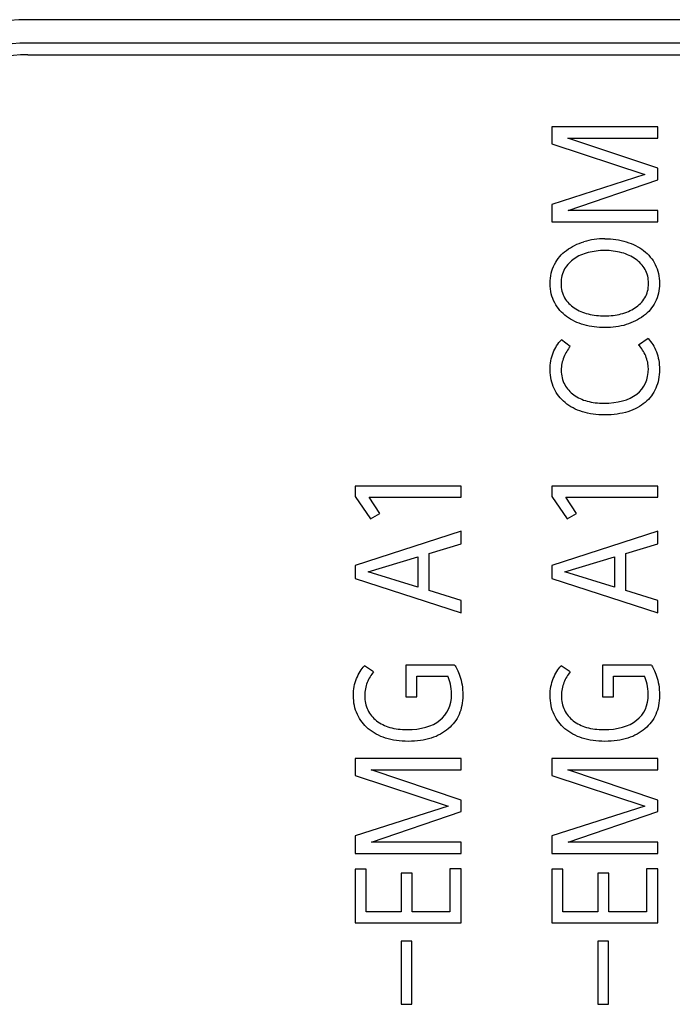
# Model space of a CAD drawing. Header units: millimetres. Extents: x 0 to 841, y 0 to 595.
# Tile 11 of 59: x 281 to 295, y 327 to 348. Entities that reach past the tile are written whole.
import ezdxf

# ---------------------------------------------------------------- set-up
doc = ezdxf.new("R2010")
doc.units = ezdxf.units.MM
doc.header["$LTSCALE"] = 65.395
doc.layers.add('3D-TOPRH-WS-SHAPE', color=7, linetype='CONTINUOUS')
doc.layers.add('STICKER-TOPRH-WS-SHAPE', color=7, linetype='CONTINUOUS')

msp = doc.modelspace()

# ---------------------------------------------------------------- linework, layer by layer
at = {"layer": '3D-TOPRH-WS-SHAPE', "color": 7, "linetype": 'Continuous'}
for p, q in [((335.263, 348.205), (281.263, 348.205)), ((335.263, 347.705), (281.263, 347.705)), ((281.263, 347.455), (335.263, 347.455)), ((292.472, 345.912), (292.472, 345.55)), ((294.735, 345.912), (292.472, 345.912)), ((294.735, 345.672), (294.735, 345.912)), ((292.472, 345.55), (294.456, 344.896)), ((294.735, 345.025), (292.811, 345.672)), ((292.811, 345.672), (294.735, 345.672)), ((294.456, 344.896), (292.472, 344.254)), ((294.735, 344.776), (294.735, 345.025)), ((292.82, 344.123), (294.735, 344.776)), ((292.472, 344.254), (292.472, 343.883)), ((294.735, 344.123), (292.82, 344.123)), ((294.735, 343.883), (294.735, 344.123)), ((292.472, 343.883), (294.735, 343.883)), ((292.865, 341.213), (292.674, 341.356)), ((294.529, 341.381), (294.326, 341.242)), ((288.265, 338.223), (288.265, 338.001)), ((290.529, 338.223), (288.265, 338.223)), ((290.529, 337.986), (290.529, 338.223)), ((292.472, 338.223), (292.472, 338.001)), ((294.735, 338.223), (292.472, 338.223)), ((294.735, 337.986), (294.735, 338.223)), ((288.265, 338.001), (288.595, 337.527)), ((288.792, 337.641), (288.566, 337.986)), ((288.566, 337.986), (290.529, 337.986)), ((292.472, 338.001), (292.801, 337.527)), ((292.998, 337.641), (292.773, 337.986)), ((292.773, 337.986), (294.735, 337.986)), ((288.595, 337.527), (288.792, 337.641)), ((292.801, 337.527), (292.998, 337.641)), ((290.529, 337.259), (288.265, 336.528)), ((290.529, 336.991), (290.529, 337.259)), ((294.735, 337.259), (292.472, 336.528)), ((294.735, 336.991), (294.735, 337.259)), ((289.844, 336.782), (290.529, 336.991)), ((294.05, 336.782), (294.735, 336.991)), ((288.544, 336.389), (289.603, 336.711)), ((289.603, 336.711), (289.603, 336.063)), ((289.844, 335.989), (289.844, 336.782)), ((292.751, 336.389), (293.809, 336.711)), ((293.809, 336.711), (293.809, 336.063)), ((294.05, 335.989), (294.05, 336.782)), ((288.265, 336.528), (288.265, 336.246)), ((292.472, 336.528), (292.472, 336.246)), ((288.265, 336.246), (290.529, 335.513)), ((289.603, 336.063), (288.544, 336.389)), ((292.472, 336.246), (294.735, 335.513)), ((293.809, 336.063), (292.751, 336.389)), ((290.529, 335.781), (289.844, 335.989)), ((294.735, 335.781), (294.05, 335.989)), ((290.529, 335.513), (290.529, 335.781)), ((294.735, 335.513), (294.735, 335.781)), ((288.658, 334.249), (288.462, 334.383)), ((289.346, 334.397), (289.346, 333.718)), ((290.392, 334.397), (289.346, 334.397)), ((292.865, 334.249), (292.668, 334.383)), ((293.553, 334.397), (293.553, 333.718)), ((294.599, 334.397), (293.553, 334.397)), ((289.584, 333.718), (289.584, 334.157)), ((289.584, 334.157), (290.243, 334.157)), ((293.79, 333.718), (293.79, 334.157)), ((293.79, 334.157), (294.45, 334.157)), ((289.346, 333.718), (289.584, 333.718)), ((293.553, 333.718), (293.79, 333.718)), ((288.265, 332.397), (288.265, 332.035)), ((290.529, 332.397), (288.265, 332.397)), ((290.529, 332.158), (290.529, 332.397)), ((292.472, 332.397), (292.472, 332.035)), ((294.735, 332.397), (292.472, 332.397)), ((294.735, 332.158), (294.735, 332.397)), ((288.265, 332.035), (290.25, 331.381)), ((290.529, 331.51), (288.604, 332.158)), ((288.604, 332.158), (290.529, 332.158)), ((292.472, 332.035), (294.456, 331.381)), ((294.735, 331.51), (292.811, 332.158)), ((292.811, 332.158), (294.735, 332.158)), ((290.25, 331.381), (288.265, 330.74)), ((290.529, 331.262), (290.529, 331.51)), ((294.456, 331.381), (292.472, 330.74)), ((294.735, 331.262), (294.735, 331.51)), ((288.614, 330.608), (290.529, 331.262)), ((292.82, 330.608), (294.735, 331.262)), ((288.265, 330.74), (288.265, 330.369)), ((292.472, 330.74), (292.472, 330.369)), ((290.529, 330.608), (288.614, 330.608)), ((290.529, 330.369), (290.529, 330.608)), ((294.735, 330.608), (292.82, 330.608)), ((294.735, 330.369), (294.735, 330.608)), ((288.265, 330.369), (290.529, 330.369)), ((292.472, 330.369), (294.735, 330.369)), ((288.265, 330.032), (288.265, 328.879)), ((288.503, 330.032), (288.265, 330.032)), ((288.503, 329.119), (288.503, 330.032)), ((289.245, 329.944), (289.245, 329.119)), ((289.483, 329.944), (289.245, 329.944)), ((289.483, 329.119), (289.483, 329.944)), ((290.291, 330.041), (290.291, 329.119)), ((290.529, 330.041), (290.291, 330.041)), ((290.529, 328.879), (290.529, 330.041)), ((292.472, 330.032), (292.472, 328.879)), ((292.709, 330.032), (292.472, 330.032)), ((292.709, 329.119), (292.709, 330.032)), ((293.451, 329.944), (293.451, 329.119)), ((293.689, 329.944), (293.451, 329.944)), ((293.689, 329.119), (293.689, 329.944)), ((294.497, 330.041), (294.497, 329.119)), ((294.735, 330.041), (294.497, 330.041)), ((294.735, 328.879), (294.735, 330.041)), ((289.245, 329.119), (288.503, 329.119)), ((290.291, 329.119), (289.483, 329.119)), ((293.451, 329.119), (292.709, 329.119)), ((294.497, 329.119), (293.689, 329.119)), ((288.265, 328.879), (290.529, 328.879)), ((292.472, 328.879), (294.735, 328.879)), ((289.248, 328.489), (289.248, 327.139)), ((289.476, 328.489), (289.248, 328.489)), ((289.476, 327.139), (289.476, 328.489)), ((293.454, 328.489), (293.454, 327.139)), ((293.682, 328.489), (293.454, 328.489)), ((293.682, 327.139), (293.682, 328.489)), ((289.248, 327.139), (289.476, 327.139)), ((293.454, 327.139), (293.682, 327.139))]:
    msp.add_line(p, q, dxfattribs=at)
for centre, radius, start, end in [((281.263, 344.455), 3.75, 90, 180), ((281.263, 344.455), 3.25, 90, 180), ((281.263, 344.455), 3, 90, 180), ((293.601, 341.933), 1.586, 89.9288, 106.3964), ((293.605, 341.91), 1.357, 74.6363, 90.0755)]:
    msp.add_arc(centre, radius, start, end, dxfattribs=at)
for points in [[(292.782, 343.27), (292.89, 343.35), (293.014, 343.413), (293.154, 343.454)], [(293.603, 343.518), (293.768, 343.518), (293.92, 343.495), (294.062, 343.451)], [(294.062, 343.451), (294.206, 343.407), (294.329, 343.344), (294.434, 343.264)], [(292.529, 342.97), (292.592, 343.09), (292.674, 343.19), (292.782, 343.27)], [(293.245, 343.222), (293.131, 343.193), (293.033, 343.147), (292.948, 343.09)], [(293.603, 343.267), (293.476, 343.267), (293.359, 343.25), (293.245, 343.222)], [(294.261, 343.083), (294.177, 343.142), (294.079, 343.187), (293.965, 343.219)], [(294.434, 343.264), (294.542, 343.182), (294.624, 343.082), (294.682, 342.965)], [(292.434, 342.562), (292.434, 342.717), (292.465, 342.851), (292.529, 342.97)], [(292.948, 343.09), (292.865, 343.033), (292.795, 342.959), (292.744, 342.871)], [(294.465, 342.862), (294.415, 342.948), (294.348, 343.022), (294.261, 343.083)], [(294.682, 342.965), (294.741, 342.845), (294.773, 342.711), (294.773, 342.562)], [(292.744, 342.871), (292.693, 342.782), (292.668, 342.679), (292.668, 342.562)], [(294.538, 342.562), (294.538, 342.674), (294.516, 342.774), (294.465, 342.862)], [(292.531, 342.149), (292.468, 342.266), (292.434, 342.403), (292.434, 342.562)], [(292.668, 342.562), (292.668, 342.443), (292.693, 342.34), (292.744, 342.254)], [(294.46, 342.254), (294.513, 342.34), (294.538, 342.443), (294.538, 342.562)], [(294.773, 342.562), (294.773, 342.414), (294.741, 342.28), (294.681, 342.163)], [(292.785, 341.855), (292.681, 341.932), (292.595, 342.029), (292.531, 342.149)], [(292.744, 342.254), (292.795, 342.166), (292.865, 342.095), (292.95, 342.038)], [(294.248, 342.039), (294.336, 342.097), (294.408, 342.169), (294.46, 342.254)], [(294.681, 342.163), (294.621, 342.046), (294.538, 341.946), (294.431, 341.866)], [(292.95, 342.038), (293.036, 341.98), (293.134, 341.938), (293.248, 341.909)], [(293.248, 341.909), (293.362, 341.881), (293.48, 341.869), (293.603, 341.869)], [(293.603, 341.869), (293.724, 341.869), (293.838, 341.881), (293.949, 341.909)], [(293.949, 341.909), (294.063, 341.938), (294.161, 341.98), (294.248, 342.039)], [(293.16, 341.676), (293.02, 341.715), (292.893, 341.775), (292.785, 341.855)], [(294.431, 341.866), (294.326, 341.786), (294.202, 341.724), (294.06, 341.68)], [(293.603, 341.618), (293.451, 341.618), (293.302, 341.635), (293.16, 341.676)], [(294.06, 341.68), (293.92, 341.638), (293.768, 341.618), (293.603, 341.618)], [(292.498, 341.078), (292.541, 341.187), (292.598, 341.279), (292.674, 341.356)], [(294.529, 341.381), (294.605, 341.304), (294.662, 341.21), (294.706, 341.099)], [(292.434, 340.711), (292.434, 340.848), (292.456, 340.971), (292.498, 341.078)], [(292.865, 341.213), (292.808, 341.15), (292.763, 341.073), (292.727, 340.984)], [(294.478, 341.01), (294.44, 341.102), (294.389, 341.179), (294.326, 341.242)], [(294.706, 341.099), (294.751, 340.985), (294.773, 340.859), (294.773, 340.717)], [(292.727, 340.984), (292.69, 340.893), (292.671, 340.802), (292.671, 340.711)], [(294.535, 340.739), (294.535, 340.831), (294.516, 340.919), (294.478, 341.01)], [(292.519, 340.314), (292.462, 340.431), (292.434, 340.563), (292.434, 340.711)], [(292.671, 340.711), (292.671, 340.591), (292.697, 340.485), (292.745, 340.398)], [(294.285, 340.194), (294.453, 340.326), (294.535, 340.505), (294.535, 340.739)], [(294.773, 340.717), (294.773, 340.571), (294.744, 340.44), (294.694, 340.32)], [(292.754, 340.012), (292.652, 340.095), (292.576, 340.194), (292.519, 340.314)], [(292.745, 340.398), (292.795, 340.309), (292.858, 340.234), (292.94, 340.176)], [(294.694, 340.32), (294.643, 340.2), (294.567, 340.1), (294.465, 340.015)], [(293.125, 339.815), (292.982, 339.861), (292.858, 339.926), (292.754, 340.012)], [(292.94, 340.176), (293.023, 340.117), (293.121, 340.072), (293.229, 340.044)], [(293.229, 340.044), (293.34, 340.015), (293.457, 340), (293.581, 340)], [(293.581, 340), (293.882, 340), (294.117, 340.063), (294.285, 340.194)], [(294.465, 340.015), (294.364, 339.929), (294.244, 339.864), (294.098, 339.818)], [(293.603, 339.749), (293.429, 339.749), (293.27, 339.769), (293.125, 339.815)], [(294.098, 339.818), (293.952, 339.772), (293.787, 339.749), (293.603, 339.749)], [(288.294, 334.109), (288.338, 334.217), (288.392, 334.309), (288.462, 334.383)], [(290.392, 334.397), (290.424, 334.351), (290.462, 334.272), (290.503, 334.16)], [(292.5, 334.109), (292.544, 334.217), (292.598, 334.309), (292.668, 334.383)], [(294.599, 334.397), (294.63, 334.351), (294.668, 334.272), (294.71, 334.16)], [(288.227, 333.747), (288.227, 333.881), (288.249, 334.001), (288.294, 334.109)], [(288.658, 334.249), (288.601, 334.186), (288.557, 334.109), (288.523, 334.023)], [(290.3, 333.992), (290.281, 334.055), (290.262, 334.112), (290.243, 334.157)], [(290.503, 334.16), (290.545, 334.049), (290.567, 333.912), (290.567, 333.747)], [(292.434, 333.747), (292.434, 333.881), (292.456, 334.001), (292.5, 334.109)], [(292.865, 334.249), (292.808, 334.186), (292.763, 334.109), (292.729, 334.023)], [(294.506, 333.992), (294.488, 334.055), (294.469, 334.112), (294.45, 334.157)], [(294.71, 334.16), (294.751, 334.049), (294.773, 333.912), (294.773, 333.747)], [(288.523, 334.023), (288.487, 333.935), (288.468, 333.844), (288.468, 333.747)], [(290.326, 333.767), (290.326, 333.852), (290.319, 333.926), (290.3, 333.992)], [(292.729, 334.023), (292.693, 333.935), (292.674, 333.844), (292.674, 333.747)], [(294.532, 333.767), (294.532, 333.852), (294.526, 333.926), (294.506, 333.992)], [(288.311, 333.342), (288.256, 333.461), (288.227, 333.598), (288.227, 333.747)], [(288.468, 333.747), (288.468, 333.63), (288.49, 333.527), (288.535, 333.436)], [(290.075, 333.216), (290.243, 333.35), (290.326, 333.533), (290.326, 333.767)], [(290.567, 333.747), (290.567, 333.598), (290.538, 333.461), (290.487, 333.342)], [(292.517, 333.342), (292.462, 333.461), (292.434, 333.598), (292.434, 333.747)], [(292.674, 333.747), (292.674, 333.63), (292.697, 333.527), (292.741, 333.436)], [(294.282, 333.216), (294.45, 333.35), (294.532, 333.533), (294.532, 333.767)], [(294.773, 333.747), (294.773, 333.598), (294.744, 333.461), (294.694, 333.342)], [(288.544, 333.033), (288.443, 333.119), (288.367, 333.222), (288.311, 333.342)], [(288.535, 333.436), (288.579, 333.344), (288.643, 333.27), (288.722, 333.207)], [(290.487, 333.342), (290.437, 333.222), (290.358, 333.119), (290.256, 333.033)], [(292.751, 333.033), (292.649, 333.119), (292.573, 333.222), (292.517, 333.342)], [(292.741, 333.436), (292.785, 333.344), (292.849, 333.27), (292.928, 333.207)], [(294.694, 333.342), (294.643, 333.222), (294.564, 333.119), (294.462, 333.033)], [(288.722, 333.207), (288.801, 333.145), (288.896, 333.096), (289.007, 333.064)], [(289.007, 333.064), (289.121, 333.031), (289.242, 333.016), (289.375, 333.016)], [(289.375, 333.016), (289.673, 333.016), (289.907, 333.082), (290.075, 333.216)], [(292.928, 333.207), (293.007, 333.145), (293.102, 333.096), (293.213, 333.064)], [(293.213, 333.064), (293.327, 333.031), (293.448, 333.016), (293.581, 333.016)], [(293.581, 333.016), (293.879, 333.016), (294.114, 333.082), (294.282, 333.216)], [(288.915, 332.834), (288.769, 332.879), (288.646, 332.948), (288.544, 333.033)], [(290.256, 333.033), (290.155, 332.948), (290.034, 332.879), (289.889, 332.833)], [(293.121, 332.834), (292.976, 332.879), (292.852, 332.948), (292.751, 333.033)], [(294.462, 333.033), (294.361, 332.948), (294.24, 332.879), (294.095, 332.833)], [(289.4, 332.765), (289.223, 332.765), (289.061, 332.788), (288.915, 332.834)], [(289.889, 332.833), (289.746, 332.788), (289.584, 332.765), (289.4, 332.765)], [(293.606, 332.765), (293.429, 332.765), (293.267, 332.788), (293.121, 332.834)], [(294.095, 332.833), (293.952, 332.788), (293.79, 332.765), (293.606, 332.765)]]:
    msp.add_open_spline(points, degree=3, dxfattribs=at)
at = {"layer": 'STICKER-TOPRH-WS-SHAPE', "color": 7, "linetype": 'Continuous'}
for p, q in [((335.263, 348.205), (281.263, 348.205)), ((335.263, 347.705), (281.263, 347.705)), ((281.263, 347.455), (335.263, 347.455)), ((292.472, 345.912), (292.472, 345.55)), ((294.735, 345.912), (292.472, 345.912)), ((294.735, 345.672), (294.735, 345.912)), ((292.472, 345.55), (294.456, 344.896)), ((294.735, 345.025), (292.811, 345.672)), ((292.811, 345.672), (294.735, 345.672)), ((294.456, 344.896), (292.472, 344.254)), ((294.735, 344.776), (294.735, 345.025)), ((292.82, 344.123), (294.735, 344.776)), ((292.472, 344.254), (292.472, 343.883)), ((294.735, 344.123), (292.82, 344.123)), ((294.735, 343.883), (294.735, 344.123)), ((292.472, 343.883), (294.735, 343.883)), ((292.865, 341.213), (292.674, 341.356)), ((294.529, 341.381), (294.326, 341.242)), ((288.265, 338.223), (288.265, 338.001)), ((290.529, 338.223), (288.265, 338.223)), ((290.529, 337.986), (290.529, 338.223)), ((292.472, 338.223), (292.472, 338.001)), ((294.735, 338.223), (292.472, 338.223)), ((294.735, 337.986), (294.735, 338.223)), ((288.265, 338.001), (288.595, 337.527)), ((288.792, 337.641), (288.566, 337.986)), ((288.566, 337.986), (290.529, 337.986)), ((292.472, 338.001), (292.801, 337.527)), ((292.998, 337.641), (292.773, 337.986)), ((292.773, 337.986), (294.735, 337.986)), ((288.595, 337.527), (288.792, 337.641)), ((292.801, 337.527), (292.998, 337.641)), ((290.529, 337.259), (288.265, 336.528)), ((290.529, 336.991), (290.529, 337.259)), ((294.735, 337.259), (292.472, 336.528)), ((294.735, 336.991), (294.735, 337.259)), ((289.844, 336.782), (290.529, 336.991)), ((294.05, 336.782), (294.735, 336.991)), ((288.544, 336.389), (289.603, 336.711)), ((289.603, 336.711), (289.603, 336.063)), ((289.844, 335.989), (289.844, 336.782)), ((292.751, 336.389), (293.809, 336.711)), ((293.809, 336.711), (293.809, 336.063)), ((294.05, 335.989), (294.05, 336.782)), ((288.265, 336.528), (288.265, 336.246)), ((292.472, 336.528), (292.472, 336.246)), ((288.265, 336.246), (290.529, 335.513)), ((289.603, 336.063), (288.544, 336.389)), ((292.472, 336.246), (294.735, 335.513)), ((293.809, 336.063), (292.751, 336.389)), ((290.529, 335.781), (289.844, 335.989)), ((294.735, 335.781), (294.05, 335.989)), ((290.529, 335.513), (290.529, 335.781)), ((294.735, 335.513), (294.735, 335.781)), ((288.658, 334.249), (288.462, 334.383)), ((289.346, 334.397), (289.346, 333.718)), ((290.392, 334.397), (289.346, 334.397)), ((292.865, 334.249), (292.668, 334.383)), ((293.553, 334.397), (293.553, 333.718)), ((294.599, 334.397), (293.553, 334.397)), ((289.584, 333.718), (289.584, 334.157)), ((289.584, 334.157), (290.243, 334.157)), ((293.79, 333.718), (293.79, 334.157)), ((293.79, 334.157), (294.45, 334.157)), ((289.346, 333.718), (289.584, 333.718)), ((293.553, 333.718), (293.79, 333.718)), ((288.265, 332.397), (288.265, 332.035)), ((290.529, 332.397), (288.265, 332.397)), ((290.529, 332.158), (290.529, 332.397)), ((292.472, 332.397), (292.472, 332.035)), ((294.735, 332.397), (292.472, 332.397)), ((294.735, 332.158), (294.735, 332.397)), ((288.265, 332.035), (290.25, 331.381)), ((290.529, 331.51), (288.604, 332.158)), ((288.604, 332.158), (290.529, 332.158)), ((292.472, 332.035), (294.456, 331.381)), ((294.735, 331.51), (292.811, 332.158)), ((292.811, 332.158), (294.735, 332.158)), ((290.25, 331.381), (288.265, 330.74)), ((290.529, 331.262), (290.529, 331.51)), ((294.456, 331.381), (292.472, 330.74)), ((294.735, 331.262), (294.735, 331.51)), ((288.614, 330.608), (290.529, 331.262)), ((292.82, 330.608), (294.735, 331.262)), ((288.265, 330.74), (288.265, 330.369)), ((292.472, 330.74), (292.472, 330.369)), ((290.529, 330.608), (288.614, 330.608)), ((290.529, 330.369), (290.529, 330.608)), ((294.735, 330.608), (292.82, 330.608)), ((294.735, 330.369), (294.735, 330.608)), ((288.265, 330.369), (290.529, 330.369)), ((292.472, 330.369), (294.735, 330.369)), ((288.265, 330.032), (288.265, 328.879)), ((288.503, 330.032), (288.265, 330.032)), ((288.503, 329.119), (288.503, 330.032)), ((289.245, 329.944), (289.245, 329.119)), ((289.483, 329.944), (289.245, 329.944)), ((289.483, 329.119), (289.483, 329.944)), ((290.291, 330.041), (290.291, 329.119)), ((290.529, 330.041), (290.291, 330.041)), ((290.529, 328.879), (290.529, 330.041)), ((292.472, 330.032), (292.472, 328.879)), ((292.709, 330.032), (292.472, 330.032)), ((292.709, 329.119), (292.709, 330.032)), ((293.451, 329.944), (293.451, 329.119)), ((293.689, 329.944), (293.451, 329.944)), ((293.689, 329.119), (293.689, 329.944)), ((294.497, 330.041), (294.497, 329.119)), ((294.735, 330.041), (294.497, 330.041)), ((294.735, 328.879), (294.735, 330.041)), ((289.245, 329.119), (288.503, 329.119)), ((290.291, 329.119), (289.483, 329.119)), ((293.451, 329.119), (292.709, 329.119)), ((294.497, 329.119), (293.689, 329.119)), ((288.265, 328.879), (290.529, 328.879)), ((292.472, 328.879), (294.735, 328.879)), ((289.248, 328.489), (289.248, 327.139)), ((289.476, 328.489), (289.248, 328.489)), ((289.476, 327.139), (289.476, 328.489)), ((293.454, 328.489), (293.454, 327.139)), ((293.682, 328.489), (293.454, 328.489)), ((293.682, 327.139), (293.682, 328.489)), ((289.248, 327.139), (289.476, 327.139)), ((293.454, 327.139), (293.682, 327.139))]:
    msp.add_line(p, q, dxfattribs=at)
for centre, radius, start, end in [((281.263, 344.455), 3.75, 90, 180), ((281.263, 344.455), 3.25, 90, 180), ((281.263, 344.455), 3, 90, 180), ((293.601, 341.933), 1.586, 89.9288, 106.3964), ((293.605, 341.91), 1.357, 74.6363, 90.0755)]:
    msp.add_arc(centre, radius, start, end, dxfattribs=at)
for points in [[(292.782, 343.27), (292.89, 343.35), (293.014, 343.413), (293.154, 343.454)], [(293.603, 343.518), (293.768, 343.518), (293.92, 343.495), (294.062, 343.451)], [(294.062, 343.451), (294.206, 343.407), (294.329, 343.344), (294.434, 343.264)], [(292.529, 342.97), (292.592, 343.09), (292.674, 343.19), (292.782, 343.27)], [(293.245, 343.222), (293.131, 343.193), (293.033, 343.147), (292.948, 343.09)], [(293.603, 343.267), (293.476, 343.267), (293.359, 343.25), (293.245, 343.222)], [(294.261, 343.083), (294.177, 343.142), (294.079, 343.187), (293.965, 343.219)], [(294.434, 343.264), (294.542, 343.182), (294.624, 343.082), (294.682, 342.965)], [(292.434, 342.562), (292.434, 342.717), (292.465, 342.851), (292.529, 342.97)], [(292.948, 343.09), (292.865, 343.033), (292.795, 342.959), (292.744, 342.871)], [(294.465, 342.862), (294.415, 342.948), (294.348, 343.022), (294.261, 343.083)], [(294.682, 342.965), (294.741, 342.845), (294.773, 342.711), (294.773, 342.562)], [(292.744, 342.871), (292.693, 342.782), (292.668, 342.679), (292.668, 342.562)], [(294.538, 342.562), (294.538, 342.674), (294.516, 342.774), (294.465, 342.862)], [(292.531, 342.149), (292.468, 342.266), (292.434, 342.403), (292.434, 342.562)], [(292.668, 342.562), (292.668, 342.443), (292.693, 342.34), (292.744, 342.254)], [(294.46, 342.254), (294.513, 342.34), (294.538, 342.443), (294.538, 342.562)], [(294.773, 342.562), (294.773, 342.414), (294.741, 342.28), (294.681, 342.163)], [(292.785, 341.855), (292.681, 341.932), (292.595, 342.029), (292.531, 342.149)], [(292.744, 342.254), (292.795, 342.166), (292.865, 342.095), (292.95, 342.038)], [(294.248, 342.039), (294.336, 342.097), (294.408, 342.169), (294.46, 342.254)], [(294.681, 342.163), (294.621, 342.046), (294.538, 341.946), (294.431, 341.866)], [(292.95, 342.038), (293.036, 341.98), (293.134, 341.938), (293.248, 341.909)], [(293.248, 341.909), (293.362, 341.881), (293.48, 341.869), (293.603, 341.869)], [(293.603, 341.869), (293.724, 341.869), (293.838, 341.881), (293.949, 341.909)], [(293.949, 341.909), (294.063, 341.938), (294.161, 341.98), (294.248, 342.039)], [(293.16, 341.676), (293.02, 341.715), (292.893, 341.775), (292.785, 341.855)], [(294.431, 341.866), (294.326, 341.786), (294.202, 341.724), (294.06, 341.68)], [(293.603, 341.618), (293.451, 341.618), (293.302, 341.635), (293.16, 341.676)], [(294.06, 341.68), (293.92, 341.638), (293.768, 341.618), (293.603, 341.618)], [(292.498, 341.078), (292.541, 341.187), (292.598, 341.279), (292.674, 341.356)], [(294.529, 341.381), (294.605, 341.304), (294.662, 341.21), (294.706, 341.099)], [(292.434, 340.711), (292.434, 340.848), (292.456, 340.971), (292.498, 341.078)], [(292.865, 341.213), (292.808, 341.15), (292.763, 341.073), (292.727, 340.984)], [(294.478, 341.01), (294.44, 341.102), (294.389, 341.179), (294.326, 341.242)], [(294.706, 341.099), (294.751, 340.985), (294.773, 340.859), (294.773, 340.717)], [(292.727, 340.984), (292.69, 340.893), (292.671, 340.802), (292.671, 340.711)], [(294.535, 340.739), (294.535, 340.831), (294.516, 340.919), (294.478, 341.01)], [(292.519, 340.314), (292.462, 340.431), (292.434, 340.563), (292.434, 340.711)], [(292.671, 340.711), (292.671, 340.591), (292.697, 340.485), (292.745, 340.398)], [(294.285, 340.194), (294.453, 340.326), (294.535, 340.505), (294.535, 340.739)], [(294.773, 340.717), (294.773, 340.571), (294.744, 340.44), (294.694, 340.32)], [(292.754, 340.012), (292.652, 340.095), (292.576, 340.194), (292.519, 340.314)], [(292.745, 340.398), (292.795, 340.309), (292.858, 340.234), (292.94, 340.176)], [(294.694, 340.32), (294.643, 340.2), (294.567, 340.1), (294.465, 340.015)], [(293.125, 339.815), (292.982, 339.861), (292.858, 339.926), (292.754, 340.012)], [(292.94, 340.176), (293.023, 340.117), (293.121, 340.072), (293.229, 340.044)], [(293.229, 340.044), (293.34, 340.015), (293.457, 340), (293.581, 340)], [(293.581, 340), (293.882, 340), (294.117, 340.063), (294.285, 340.194)], [(294.465, 340.015), (294.364, 339.929), (294.244, 339.864), (294.098, 339.818)], [(293.603, 339.749), (293.429, 339.749), (293.27, 339.769), (293.125, 339.815)], [(294.098, 339.818), (293.952, 339.772), (293.787, 339.749), (293.603, 339.749)], [(288.294, 334.109), (288.338, 334.217), (288.392, 334.309), (288.462, 334.383)], [(290.392, 334.397), (290.424, 334.351), (290.462, 334.272), (290.503, 334.16)], [(292.5, 334.109), (292.544, 334.217), (292.598, 334.309), (292.668, 334.383)], [(294.599, 334.397), (294.63, 334.351), (294.668, 334.272), (294.71, 334.16)], [(288.227, 333.747), (288.227, 333.881), (288.249, 334.001), (288.294, 334.109)], [(288.658, 334.249), (288.601, 334.186), (288.557, 334.109), (288.523, 334.023)], [(290.3, 333.992), (290.281, 334.055), (290.262, 334.112), (290.243, 334.157)], [(290.503, 334.16), (290.545, 334.049), (290.567, 333.912), (290.567, 333.747)], [(292.434, 333.747), (292.434, 333.881), (292.456, 334.001), (292.5, 334.109)], [(292.865, 334.249), (292.808, 334.186), (292.763, 334.109), (292.729, 334.023)], [(294.506, 333.992), (294.488, 334.055), (294.469, 334.112), (294.45, 334.157)], [(294.71, 334.16), (294.751, 334.049), (294.773, 333.912), (294.773, 333.747)], [(288.523, 334.023), (288.487, 333.935), (288.468, 333.844), (288.468, 333.747)], [(290.326, 333.767), (290.326, 333.852), (290.319, 333.926), (290.3, 333.992)], [(292.729, 334.023), (292.693, 333.935), (292.674, 333.844), (292.674, 333.747)], [(294.532, 333.767), (294.532, 333.852), (294.526, 333.926), (294.506, 333.992)], [(288.311, 333.342), (288.256, 333.461), (288.227, 333.598), (288.227, 333.747)], [(288.468, 333.747), (288.468, 333.63), (288.49, 333.527), (288.535, 333.436)], [(290.075, 333.216), (290.243, 333.35), (290.326, 333.533), (290.326, 333.767)], [(290.567, 333.747), (290.567, 333.598), (290.538, 333.461), (290.487, 333.342)], [(292.517, 333.342), (292.462, 333.461), (292.434, 333.598), (292.434, 333.747)], [(292.674, 333.747), (292.674, 333.63), (292.697, 333.527), (292.741, 333.436)], [(294.282, 333.216), (294.45, 333.35), (294.532, 333.533), (294.532, 333.767)], [(294.773, 333.747), (294.773, 333.598), (294.744, 333.461), (294.694, 333.342)], [(288.544, 333.033), (288.443, 333.119), (288.367, 333.222), (288.311, 333.342)], [(288.535, 333.436), (288.579, 333.344), (288.643, 333.27), (288.722, 333.207)], [(290.487, 333.342), (290.437, 333.222), (290.358, 333.119), (290.256, 333.033)], [(292.751, 333.033), (292.649, 333.119), (292.573, 333.222), (292.517, 333.342)], [(292.741, 333.436), (292.785, 333.344), (292.849, 333.27), (292.928, 333.207)], [(294.694, 333.342), (294.643, 333.222), (294.564, 333.119), (294.462, 333.033)], [(288.722, 333.207), (288.801, 333.145), (288.896, 333.096), (289.007, 333.064)], [(289.007, 333.064), (289.121, 333.031), (289.242, 333.016), (289.375, 333.016)], [(289.375, 333.016), (289.673, 333.016), (289.907, 333.082), (290.075, 333.216)], [(292.928, 333.207), (293.007, 333.145), (293.102, 333.096), (293.213, 333.064)], [(293.213, 333.064), (293.327, 333.031), (293.448, 333.016), (293.581, 333.016)], [(293.581, 333.016), (293.879, 333.016), (294.114, 333.082), (294.282, 333.216)], [(288.915, 332.834), (288.769, 332.879), (288.646, 332.948), (288.544, 333.033)], [(290.256, 333.033), (290.155, 332.948), (290.034, 332.879), (289.889, 332.833)], [(293.121, 332.834), (292.976, 332.879), (292.852, 332.948), (292.751, 333.033)], [(294.462, 333.033), (294.361, 332.948), (294.24, 332.879), (294.095, 332.833)], [(289.4, 332.765), (289.223, 332.765), (289.061, 332.788), (288.915, 332.834)], [(289.889, 332.833), (289.746, 332.788), (289.584, 332.765), (289.4, 332.765)], [(293.606, 332.765), (293.429, 332.765), (293.267, 332.788), (293.121, 332.834)], [(294.095, 332.833), (293.952, 332.788), (293.79, 332.765), (293.606, 332.765)]]:
    msp.add_open_spline(points, degree=3, dxfattribs=at)

doc.saveas('drawing.dxf')
